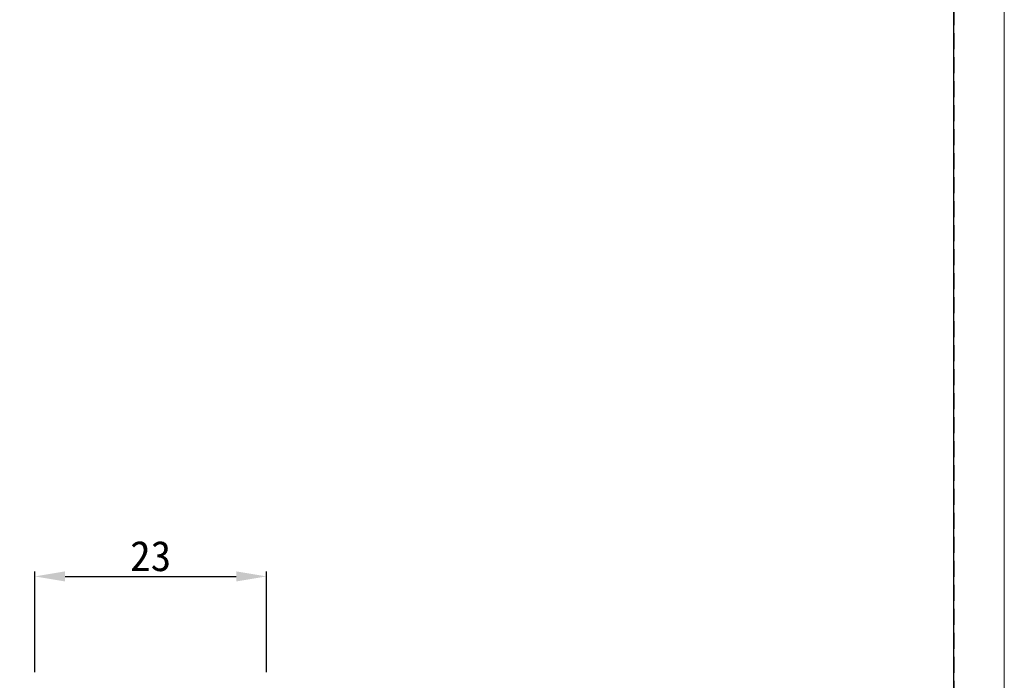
# Model space of a CAD drawing. Header units: millimetres. Extents: x -201 to 202, y 143 to 428.
# Tile 5 of 9: x 104 to 202, y 297 to 362. Entities that reach past the tile are written whole.
import ezdxf

# ---------------------------------------------------------------- set-up
doc = ezdxf.new("R2010")
doc.units = ezdxf.units.MM
doc.header["$LTSCALE"] = 0.25
doc.linetypes.add('HIDDEN', pattern=[9.525, 6.35, -3.175])
doc.layers.add('DIMENSION', color=6, linetype='Continuous', lineweight=9)
doc.layers.add('EMPTY LINE', color=252, linetype='Continuous', lineweight=0, plot=False)
doc.layers.add('FORM', color=7, linetype='Continuous')
doc.styles.add('VS Standard', font='msgothic.ttc', dxfattribs={"height": 3})
doc.dimstyles.new('VS Standard x1', dxfattribs={"dimtxt": 3, "dimasz": 3, "dimexe": 0.5, "dimexo": 0.8, "dimgap": 0.5, "dimtad": 3, "dimrnd": 0.0001, "dimzin": 9, "dimdsep": 46, "dimtxsty": 'VS Standard', "dimcen": 0, "dimaunit": 1, "dimadec": 0, "dimazin": 2, "dimtfac": 1, "dimtmove": 0, "dimatfit": 2, "dimfxl": 1, "dimtolj": 1, "dimtzin": 0, "dimarcsym": 0})

# ---------------------------------------------------------------- blocks, each defined once
blk = doc.blocks.new('*D127')
at = {"layer": 'Defpoints', "color": 0}
for p in [(128.262, 306.918), (105.262, 296.604), (128.262, 296.604)]:
    blk.add_point(p, dxfattribs=at)
at = {"layer": 'DIMENSION', "color": 0, "lineweight": -2}
for p, q in [((105.262, 297.404), (105.262, 307.418)), ((108.262, 306.918), (125.262, 306.918)), ((128.262, 297.404), (128.262, 307.418))]:
    blk.add_line(p, q, dxfattribs=at)
at = {"layer": 'DIMENSION', "color": 0}
for points in [[(108.262, 307.418), (108.262, 306.418), (105.262, 306.918)], [(125.262, 306.418), (125.262, 307.418), (128.262, 306.918)]]:
    blk.add_solid(points, dxfattribs=at)
at = {"layer": 'DIMENSION', "color": 0, "insert": (116.762, 308.919), "char_height": 3, "attachment_point": 5, "style": 'VS Standard'}
blk.add_mtext('\\A1;23', dxfattribs=at)

msp = doc.modelspace()

# ---------------------------------------------------------------- linework, layer by layer
at = {"layer": 'EMPTY LINE'}
msp.add_line((201.5, 142.75), (201.5, 427.75), dxfattribs=at)
at = {"layer": 'FORM', "linetype": 'HIDDEN'}
msp.add_lwpolyline([(-196.5, 422.75), (196.5, 422.75), (196.5, 147.75), (-196.5, 147.75)], close=True, dxfattribs=at)
at = {"layer": 'FORM'}
msp.add_lwpolyline([(-196.5, 422.75), (-196.5, 147.75), (-78.5, 147.75), (-78.5, 159.75), (16.5, 159.75), (16.5, 177.25), (196.5, 177.25), (196.5, 422.75), (-196.5, 422.75)], close=True, dxfattribs=at)

# ---------------------------------------------------------------- dimensions: what is measured, and where the dimension line sits
at = {"layer": 'DIMENSION'}
dim = msp.add_linear_dim(base=(128.262, 306.918), p1=(105.262, 296.604), p2=(128.262, 296.604), dimstyle='VS Standard x1', dxfattribs=at)
dim.commit()
dim.dimension.update_dxf_attribs({"geometry": '*D127', "text_midpoint": (116.762, 308.919)})

doc.saveas('drawing.dxf')
